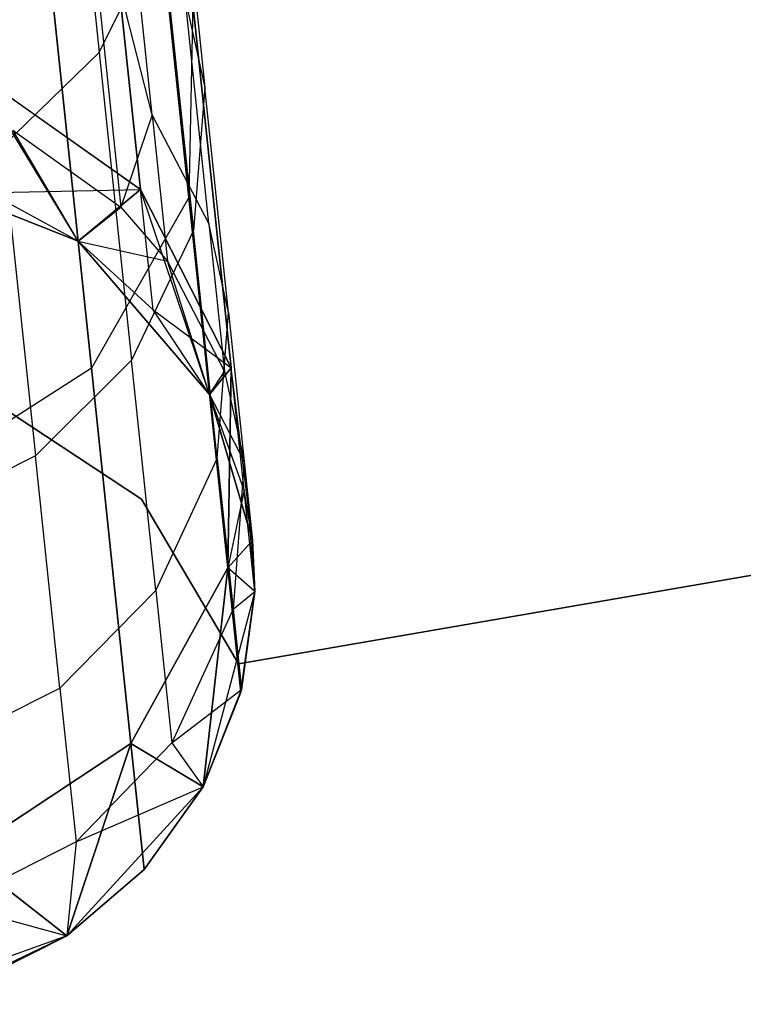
# Model space of a CAD drawing. Extents: x 0.3 to 7.1, y -3.38 to 3.38.
# Tile 201 of 256: x 4.09 to 4.26, y -3.38 to -3.15. Entities that reach past the tile are written whole.
import ezdxf

# ---------------------------------------------------------------- set-up
doc = ezdxf.new("R2010")
doc.units = 0
doc.header["$LTSCALE"] = 2.54
doc.layers.get('0').update_dxf_attribs({"linetype": 'CONTINUOUS'})

# ---------------------------------------------------------------- blocks, each defined once
blk = doc.blocks.new('SINGLES_B_BB_STL')
at = {"color": 0}
for p, q in [((4.12561, -3.19013, 16.13981), (4.11043, -3.04572, 15.74599)), ((4.12561, -3.19013, 16.13981), (4.11043, -3.04572, 15.74599)), ((4.11043, -3.04572, 12.51528), (4.12561, -3.19013, 12.12146)), ((4.11043, -3.04572, 12.51528), (4.12561, -3.19013, 12.12146)), ((4.09488, -3.06526, 40.30919), (4.1044, -3.15582, 40.09562)), ((4.09488, -3.06526, 40.30919), (4.1044, -3.15582, 40.09562)), ((4.10253, -3.2306, 16.12883), (4.08715, -3.08427, 15.72978)), ((4.10253, -3.2306, 16.12883), (4.08715, -3.08427, 15.72978)), ((4.08715, -3.08427, 12.53148), (4.10253, -3.2306, 12.13244)), ((4.08715, -3.08427, 12.53148), (4.10253, -3.2306, 12.13244)), ((4.12192, -3.09286, 40.0726), (4.12941, -3.16406, 39.85733)), ((4.12192, -3.09286, 40.0726), (4.12941, -3.16406, 39.85733)), ((4.11415, -3.18827, 16.56315), (4.10521, -3.10318, 16.16554)), ((4.11415, -3.18827, 16.56315), (4.10521, -3.10318, 16.16554)), ((4.10521, -3.10318, 12.09573), (4.11415, -3.18827, 11.69812)), ((4.10521, -3.10318, 12.09573), (4.11415, -3.18827, 11.69812)), ((4.11694, -3.17057, 39.62742), (4.10044, -3.10578, 39.83979)), ((4.10044, -3.10578, 39.83979), (4.10954, -3.19242, 39.40597)), ((4.10044, -3.10578, 39.83979), (4.10954, -3.19242, 39.40597)), ((4.11694, -3.17057, 39.62742), (4.10044, -3.10578, 39.83979)), ((4.11694, -3.17057, 39.62742), (4.11144, -3.11818, 39.84367)), ((4.11694, -3.17057, 39.62742), (4.11144, -3.11818, 39.84367)), ((4.1044, -3.15582, 40.09562), (4.11911, -3.12588, 40.08492)), ((4.1044, -3.15582, 40.09562), (4.11911, -3.12588, 40.08492)), ((4.11911, -3.12588, 40.08492), (4.12669, -3.19797, 39.86695)), ((4.11911, -3.12588, 40.08492), (4.12669, -3.19797, 39.86695)), ((4.13037, -3.19636, 39.63286), (4.12481, -3.14344, 39.85129)), ((4.12481, -3.14344, 39.85129), (4.12941, -3.16406, 39.85733)), ((4.13037, -3.19636, 39.63286), (4.12481, -3.14344, 39.85129)), ((4.12481, -3.14344, 39.85129), (4.12941, -3.16406, 39.85733)), ((4.12658, -3.14415, 16.15306), (4.12561, -3.19013, 16.13981)), ((4.12658, -3.14415, 16.15306), (4.12561, -3.19013, 16.13981)), ((4.12658, -3.14415, 12.10821), (4.12561, -3.19013, 12.12146)), ((4.12658, -3.14415, 12.10821), (4.12561, -3.19013, 12.12146)), ((4.13566, -3.23056, 16.55685), (4.12658, -3.14415, 16.15306)), ((4.13566, -3.23056, 16.55685), (4.12658, -3.14415, 16.15306)), ((4.12658, -3.14415, 12.10821), (4.13566, -3.23056, 11.70442)), ((4.12658, -3.14415, 12.10821), (4.13566, -3.23056, 11.70442)), ((4.08157, -3.17801, 40.10307), (4.1044, -3.15582, 40.09562)), ((4.08157, -3.17801, 40.10307), (4.1044, -3.15582, 40.09562)), ((4.1044, -3.15582, 40.09562), (4.11206, -3.2287, 39.8753)), ((4.1044, -3.15582, 40.09562), (4.11206, -3.2287, 39.8753)), ((4.11415, -3.18827, 16.56315), (4.07524, -3.16077, 16.56762)), ((4.11415, -3.18827, 16.56315), (4.07524, -3.16077, 16.56762)), ((4.09937, -3.20055, 11.29242), (4.07524, -3.16077, 11.69365)), ((4.07524, -3.16077, 11.69365), (4.11415, -3.18827, 11.69812)), ((4.09937, -3.20055, 11.29242), (4.07524, -3.16077, 11.69365)), ((4.07524, -3.16077, 11.69365), (4.11415, -3.18827, 11.69812)), ((4.12941, -3.16406, 39.85733), (4.12669, -3.19797, 39.86695)), ((4.12941, -3.16406, 39.85733), (4.12669, -3.19797, 39.86695)), ((4.13501, -3.21741, 39.63716), (4.12941, -3.16406, 39.85733)), ((4.13501, -3.21741, 39.63716), (4.12941, -3.16406, 39.85733)), ((4.11694, -3.17057, 39.62742), (4.10954, -3.19242, 39.40597)), ((4.11694, -3.17057, 39.62742), (4.10954, -3.19242, 39.40597)), ((4.13037, -3.19636, 39.63286), (4.11694, -3.17057, 39.62742)), ((4.11694, -3.17057, 39.62742), (4.12059, -3.20526, 39.4076)), ((4.13037, -3.19636, 39.63286), (4.11694, -3.17057, 39.62742)), ((4.11694, -3.17057, 39.62742), (4.12059, -3.20526, 39.4076)), ((4.09937, -3.20055, 39.09119), (4.08391, -3.17424, 39.40354)), ((4.08391, -3.17424, 39.40354), (4.10954, -3.19242, 39.40597)), ((4.09937, -3.20055, 39.09119), (4.08391, -3.17424, 39.40354)), ((4.08391, -3.17424, 39.40354), (4.10954, -3.19242, 39.40597)), ((4.08157, -3.17801, 40.10307), (4.08928, -3.25142, 39.88112)), ((4.08157, -3.17801, 40.10307), (4.08928, -3.25142, 39.88112)), ((4.05489, -3.18286, 1.7), (4.09937, -3.20055, 1.7)), ((4.09937, -3.20055, 16.96885), (4.05489, -3.18286, 39.09119)), ((4.05489, -3.18286, 39.09119), (4.09937, -3.20055, 39.09119)), ((4.09937, -3.20055, 16.96885), (4.05489, -3.18286, 39.09119)), ((4.05489, -3.18286, 1.7), (4.09937, -3.20055, 1.7)), ((4.05489, -3.18286, 39.09119), (4.09937, -3.20055, 39.09119)), ((4.0782, -3.189, 16.96885), (4.11415, -3.18827, 16.56315)), ((4.0782, -3.189, 16.96885), (4.11415, -3.18827, 16.56315)), ((4.09937, -3.20055, 16.96885), (4.0782, -3.189, 16.96885)), ((4.09937, -3.20055, 16.96885), (4.0782, -3.189, 16.96885)), ((4.09937, -3.20055, 11.29242), (4.0782, -3.189, 11.29242)), ((4.09937, -3.20055, 1.7), (4.0782, -3.189, 11.29242)), ((4.09937, -3.20055, 11.29242), (4.0782, -3.189, 11.29242)), ((4.09937, -3.20055, 1.7), (4.0782, -3.189, 11.29242)), ((4.09937, -3.20055, 16.96885), (4.11415, -3.18827, 16.56315)), ((4.09937, -3.20055, 16.96885), (4.11415, -3.18827, 16.56315)), ((4.11415, -3.18827, 11.69812), (4.09937, -3.20055, 11.29242)), ((4.11415, -3.18827, 11.69812), (4.09937, -3.20055, 11.29242)), ((4.11715, -3.21682, 16.96885), (4.11415, -3.18827, 16.56315)), ((4.11715, -3.21682, 16.96885), (4.11415, -3.18827, 16.56315)), ((4.13566, -3.23056, 16.55685), (4.11415, -3.18827, 16.56315)), ((4.13566, -3.23056, 16.55685), (4.11415, -3.18827, 16.56315)), ((4.13052, -3.23688, 11.29242), (4.11415, -3.18827, 11.69812)), ((4.11415, -3.18827, 11.69812), (4.13566, -3.23056, 11.70442)), ((4.13052, -3.23688, 11.29242), (4.11415, -3.18827, 11.69812)), ((4.11715, -3.21682, 11.29242), (4.11415, -3.18827, 11.69812)), ((4.11715, -3.21682, 11.29242), (4.11415, -3.18827, 11.69812)), ((4.11415, -3.18827, 11.69812), (4.13566, -3.23056, 11.70442)), ((4.12561, -3.19013, 16.13981), (4.10253, -3.2306, 16.12883)), ((4.12561, -3.19013, 16.13981), (4.10253, -3.2306, 16.12883)), ((4.12561, -3.19013, 12.12146), (4.10253, -3.2306, 12.13244)), ((4.12561, -3.19013, 12.12146), (4.10253, -3.2306, 12.13244)), ((4.13484, -3.27795, 16.55016), (4.12561, -3.19013, 16.13981)), ((4.13484, -3.27795, 16.55016), (4.12561, -3.19013, 16.13981)), ((4.12561, -3.19013, 12.12146), (4.13484, -3.27795, 11.71111)), ((4.12561, -3.19013, 12.12146), (4.13484, -3.27795, 11.71111)), ((4.09937, -3.20055, 39.09119), (4.10954, -3.19242, 39.40597)), ((4.09937, -3.20055, 39.09119), (4.10954, -3.19242, 39.40597)), ((4.10954, -3.19242, 39.40597), (4.12059, -3.20526, 39.4076)), ((4.10954, -3.19242, 39.40597), (4.12059, -3.20526, 39.4076)), ((4.13501, -3.21741, 39.63716), (4.13037, -3.19636, 39.63286)), ((4.13037, -3.19636, 39.63286), (4.13406, -3.23141, 39.41081)), ((4.13501, -3.21741, 39.63716), (4.13037, -3.19636, 39.63286)), ((4.13037, -3.19636, 39.63286), (4.13406, -3.23141, 39.41081)), ((4.12669, -3.19797, 39.86695), (4.11206, -3.2287, 39.8753)), ((4.12669, -3.19797, 39.86695), (4.11206, -3.2287, 39.8753)), ((4.13236, -3.25199, 39.64402), (4.12669, -3.19797, 39.86695)), ((4.13236, -3.25199, 39.64402), (4.12669, -3.19797, 39.86695)), ((4.09937, -3.20055, 1.7), (4.13052, -3.23688, 1.7)), ((4.13052, -3.23688, 16.96885), (4.09937, -3.20055, 39.09119)), ((4.09937, -3.20055, 39.09119), (4.13052, -3.23688, 39.09119)), ((4.11715, -3.21682, 16.96885), (4.09937, -3.20055, 39.09119)), ((4.13052, -3.23688, 16.96885), (4.09937, -3.20055, 39.09119)), ((4.11715, -3.21682, 16.96885), (4.09937, -3.20055, 39.09119)), ((4.11715, -3.21682, 16.96885), (4.09937, -3.20055, 16.96885)), ((4.09937, -3.20055, 16.96885), (4.09937, -3.20055, 39.09119)), ((4.09937, -3.20055, 16.96885), (4.09937, -3.20055, 39.09119)), ((4.11715, -3.21682, 16.96885), (4.09937, -3.20055, 16.96885)), ((4.11715, -3.21682, 11.29242), (4.09937, -3.20055, 11.29242)), ((4.09937, -3.20055, 1.7), (4.13052, -3.23688, 1.7)), ((4.09937, -3.20055, 1.7), (4.11715, -3.21682, 11.29242)), ((4.09937, -3.20055, 1.7), (4.11715, -3.21682, 11.29242)), ((4.09937, -3.20055, 1.7), (4.09937, -3.20055, 11.29242)), ((4.11715, -3.21682, 11.29242), (4.09937, -3.20055, 11.29242)), ((4.09937, -3.20055, 1.7), (4.09937, -3.20055, 11.29242)), ((4.09937, -3.20055, 39.09119), (4.13052, -3.23688, 39.09119)), ((4.09937, -3.20055, 39.09119), (4.12059, -3.20526, 39.4076)), ((4.09937, -3.20055, 39.09119), (4.12059, -3.20526, 39.4076)), ((4.13052, -3.23688, 39.09119), (4.12059, -3.20526, 39.4076)), ((4.12059, -3.20526, 39.4076), (4.13406, -3.23141, 39.41081)), ((4.13052, -3.23688, 39.09119), (4.12059, -3.20526, 39.4076)), ((4.12059, -3.20526, 39.4076), (4.13406, -3.23141, 39.41081)), ((4.13052, -3.23688, 16.96885), (4.11715, -3.21682, 16.96885)), ((4.11715, -3.21682, 16.96885), (4.13566, -3.23056, 16.55685)), ((4.13052, -3.23688, 16.96885), (4.11715, -3.21682, 16.96885)), ((4.11715, -3.21682, 16.96885), (4.13566, -3.23056, 16.55685)), ((4.13052, -3.23688, 11.29242), (4.11715, -3.21682, 11.29242)), ((4.13052, -3.23688, 1.7), (4.11715, -3.21682, 11.29242)), ((4.13052, -3.23688, 11.29242), (4.11715, -3.21682, 11.29242)), ((4.13052, -3.23688, 1.7), (4.11715, -3.21682, 11.29242)), ((4.13236, -3.25199, 39.64402), (4.13501, -3.21741, 39.63716)), ((4.13236, -3.25199, 39.64402), (4.13501, -3.21741, 39.63716)), ((4.13501, -3.21741, 39.63716), (4.13872, -3.25273, 39.41335)), ((4.13501, -3.21741, 39.63716), (4.13872, -3.25273, 39.41335)), ((4.11206, -3.2287, 39.8753), (4.08928, -3.25142, 39.88112)), ((4.11206, -3.2287, 39.8753), (4.08928, -3.25142, 39.88112)), ((4.1178, -3.28329, 39.64996), (4.11206, -3.2287, 39.8753)), ((4.1178, -3.28329, 39.64996), (4.11206, -3.2287, 39.8753)), ((4.10253, -3.2306, 16.12883), (4.06261, -3.25627, 16.12262)), ((4.10253, -3.2306, 16.12883), (4.06261, -3.25627, 16.12262)), ((4.10253, -3.2306, 12.13244), (4.06261, -3.25627, 12.13865)), ((4.10253, -3.2306, 12.13244), (4.06261, -3.25627, 12.13865)), ((4.11188, -3.31957, 16.54461), (4.10253, -3.2306, 16.12883)), ((4.11188, -3.31957, 16.54461), (4.10253, -3.2306, 16.12883)), ((4.10253, -3.2306, 12.13244), (4.11188, -3.31957, 11.71666)), ((4.10253, -3.2306, 12.13244), (4.11188, -3.31957, 11.71666)), ((4.13052, -3.23688, 16.96885), (4.13566, -3.23056, 16.55685)), ((4.13052, -3.23688, 16.96885), (4.13566, -3.23056, 16.55685)), ((4.13566, -3.23056, 11.70442), (4.13052, -3.23688, 11.29242)), ((4.13566, -3.23056, 11.70442), (4.13052, -3.23688, 11.29242)), ((4.13052, -3.23688, 39.09119), (4.13406, -3.23141, 39.41081)), ((4.13052, -3.23688, 39.09119), (4.13406, -3.23141, 39.41081)), ((4.13406, -3.23141, 39.41081), (4.13872, -3.25273, 39.41335)), ((4.13406, -3.23141, 39.41081), (4.13872, -3.25273, 39.41335)), ((4.13484, -3.27795, 16.55016), (4.13566, -3.23056, 16.55685)), ((4.13484, -3.27795, 16.55016), (4.13566, -3.23056, 16.55685)), ((4.13566, -3.23056, 11.70442), (4.13484, -3.27795, 11.71111)), ((4.13566, -3.23056, 11.70442), (4.13484, -3.27795, 11.71111)), ((4.13871, -3.25956, 16.96885), (4.13566, -3.23056, 16.55685)), ((4.13871, -3.25956, 16.96885), (4.13566, -3.23056, 16.55685)), ((4.14069, -3.27147, 11.29242), (4.13566, -3.23056, 11.70442)), ((4.14069, -3.27147, 11.29242), (4.13566, -3.23056, 11.70442)), ((4.13871, -3.25956, 11.29242), (4.13566, -3.23056, 11.70442)), ((4.13871, -3.25956, 11.29242), (4.13566, -3.23056, 11.70442)), ((4.07658, -3.23678, 1.9), (4.11441, -3.26165, 1.9)), ((4.11441, -3.26165, 1.7), (4.07658, -3.23678, 1.7)), ((4.11441, -3.26165, 1.7), (4.07658, -3.23678, 1.7)), ((4.07658, -3.23678, 1.9), (4.11441, -3.26165, 1.9)), ((4.13052, -3.23688, 1.7), (4.14069, -3.27147, 1.7)), ((4.14069, -3.27147, 16.96885), (4.13052, -3.23688, 39.09119)), ((4.13052, -3.23688, 39.09119), (4.14069, -3.27147, 39.09119)), ((4.13871, -3.25956, 16.96885), (4.13052, -3.23688, 39.09119)), ((4.14069, -3.27147, 16.96885), (4.13052, -3.23688, 39.09119)), ((4.13871, -3.25956, 16.96885), (4.13052, -3.23688, 39.09119)), ((4.13871, -3.25956, 16.96885), (4.13052, -3.23688, 16.96885)), ((4.13052, -3.23688, 16.96885), (4.13052, -3.23688, 39.09119)), ((4.13052, -3.23688, 16.96885), (4.13052, -3.23688, 39.09119)), ((4.13871, -3.25956, 16.96885), (4.13052, -3.23688, 16.96885)), ((4.13871, -3.25956, 11.29242), (4.13052, -3.23688, 11.29242)), ((4.14069, -3.27147, 1.7), (4.13052, -3.23688, 11.29242)), ((4.13871, -3.25956, 11.29242), (4.13052, -3.23688, 11.29242)), ((4.14069, -3.27147, 1.7), (4.13052, -3.23688, 11.29242)), ((4.13052, -3.23688, 1.7), (4.14069, -3.27147, 1.7)), ((4.13052, -3.23688, 1.7), (4.13052, -3.23688, 11.29242)), ((4.13052, -3.23688, 1.7), (4.13052, -3.23688, 11.29242)), ((4.13052, -3.23688, 39.09119), (4.14069, -3.27147, 39.09119)), ((4.13052, -3.23688, 39.09119), (4.13872, -3.25273, 39.41335)), ((4.13052, -3.23688, 39.09119), (4.13872, -3.25273, 39.41335)), ((4.08928, -3.25142, 39.88112), (4.06, -3.26598, 39.8844)), ((4.08928, -3.25142, 39.88112), (4.06, -3.26598, 39.8844)), ((4.09506, -3.30642, 39.65411), (4.08928, -3.25142, 39.88112)), ((4.09506, -3.30642, 39.65411), (4.08928, -3.25142, 39.88112)), ((4.1178, -3.28329, 39.64996), (4.13236, -3.25199, 39.64402)), ((4.1178, -3.28329, 39.64996), (4.13236, -3.25199, 39.64402)), ((4.13236, -3.25199, 39.64402), (4.13612, -3.28775, 39.41739)), ((4.13236, -3.25199, 39.64402), (4.13612, -3.28775, 39.41739)), ((4.13872, -3.25273, 39.41335), (4.13612, -3.28775, 39.41739)), ((4.13872, -3.25273, 39.41335), (4.13612, -3.28775, 39.41739)), ((4.13872, -3.25273, 39.41335), (4.14069, -3.27147, 39.09119)), ((4.13872, -3.25273, 39.41335), (4.14069, -3.27147, 39.09119)), ((4.13872, -3.25273, 39.41335), (4.14123, -3.28353, 39.09119)), ((4.13872, -3.25273, 39.41335), (4.14123, -3.28353, 39.09119)), ((4.13871, -3.25956, 16.96885), (4.13484, -3.27795, 16.55016)), ((4.13871, -3.25956, 16.96885), (4.13484, -3.27795, 16.55016)), ((4.13739, -3.30066, 1.7), (4.38452, -3.25811, 1.7)), ((4.38452, -3.25811, 1.9), (4.13739, -3.30066, 1.9)), ((4.38452, -3.25811, 1.9), (4.13739, -3.30066, 1.9)), ((4.13739, -3.30066, 1.7), (4.38452, -3.25811, 1.7)), ((4.14069, -3.27147, 16.96885), (4.13871, -3.25956, 16.96885)), ((4.14069, -3.27147, 16.96885), (4.13871, -3.25956, 16.96885)), ((4.14069, -3.27147, 11.29242), (4.13871, -3.25956, 11.29242)), ((4.14123, -3.28353, 1.7), (4.13871, -3.25956, 11.29242)), ((4.14069, -3.27147, 11.29242), (4.13871, -3.25956, 11.29242)), ((4.14123, -3.28353, 1.7), (4.13871, -3.25956, 11.29242)), ((4.14069, -3.27147, 1.7), (4.13871, -3.25956, 11.29242)), ((4.14069, -3.27147, 1.7), (4.13871, -3.25956, 11.29242)), ((4.11441, -3.26165, 1.9), (4.13739, -3.30066, 1.9)), ((4.13739, -3.30066, 1.7), (4.11441, -3.26165, 1.7)), ((4.11441, -3.26165, 1.7), (4.11441, -3.26165, 1.9)), ((4.11441, -3.26165, 1.7), (4.11441, -3.26165, 1.9)), ((4.13739, -3.30066, 1.7), (4.11441, -3.26165, 1.7)), ((4.11441, -3.26165, 1.9), (4.13739, -3.30066, 1.9)), ((4.14069, -3.27147, 16.96885), (4.13484, -3.27795, 16.55016)), ((4.14069, -3.27147, 16.96885), (4.13484, -3.27795, 16.55016)), ((4.14069, -3.27147, 11.29242), (4.13484, -3.27795, 11.71111)), ((4.14069, -3.27147, 11.29242), (4.13484, -3.27795, 11.71111)), ((4.14069, -3.27147, 1.7), (4.14123, -3.28353, 1.7)), ((4.14123, -3.28353, 16.96885), (4.14069, -3.27147, 16.96885)), ((4.14069, -3.27147, 16.96885), (4.14069, -3.27147, 39.09119)), ((4.14069, -3.27147, 39.09119), (4.14123, -3.28353, 39.09119)), ((4.14069, -3.27147, 16.96885), (4.14069, -3.27147, 39.09119)), ((4.14123, -3.28353, 16.96885), (4.14069, -3.27147, 16.96885)), ((4.14123, -3.28353, 11.29242), (4.14069, -3.27147, 11.29242)), ((4.14123, -3.28353, 11.29242), (4.14069, -3.27147, 11.29242)), ((4.14123, -3.28353, 1.7), (4.14069, -3.27147, 11.29242)), ((4.14123, -3.28353, 1.7), (4.14069, -3.27147, 11.29242)), ((4.14069, -3.27147, 1.7), (4.14123, -3.28353, 1.7)), ((4.14069, -3.27147, 39.09119), (4.14123, -3.28353, 39.09119)), ((4.11188, -3.31957, 16.54461), (4.13484, -3.27795, 16.55016)), ((4.11188, -3.31957, 16.54461), (4.13484, -3.27795, 16.55016)), ((4.13484, -3.27795, 11.71111), (4.11188, -3.31957, 11.71666)), ((4.13484, -3.27795, 11.71111), (4.11188, -3.31957, 11.71666)), ((4.12903, -3.32981, 16.96885), (4.13484, -3.27795, 16.55016)), ((4.12903, -3.32981, 16.96885), (4.13484, -3.27795, 16.55016)), ((4.13484, -3.27795, 11.71111), (4.12903, -3.32981, 11.29242)), ((4.13484, -3.27795, 11.71111), (4.12903, -3.32981, 11.29242)), ((4.14123, -3.28353, 16.96885), (4.13484, -3.27795, 16.55016)), ((4.13794, -3.30742, 16.96885), (4.13484, -3.27795, 16.55016)), ((4.14123, -3.28353, 16.96885), (4.13484, -3.27795, 16.55016)), ((4.13794, -3.30742, 16.96885), (4.13484, -3.27795, 16.55016)), ((4.14123, -3.28353, 11.29242), (4.13484, -3.27795, 11.71111)), ((4.13484, -3.27795, 11.71111), (4.13794, -3.30742, 11.29242)), ((4.14123, -3.28353, 11.29242), (4.13484, -3.27795, 11.71111)), ((4.13484, -3.27795, 11.71111), (4.13794, -3.30742, 11.29242)), ((4.09506, -3.30642, 39.65411), (4.1178, -3.28329, 39.64996)), ((4.09506, -3.30642, 39.65411), (4.1178, -3.28329, 39.64996)), ((4.1178, -3.28329, 39.64996), (4.1216, -3.31944, 39.4209)), ((4.1178, -3.28329, 39.64996), (4.1216, -3.31944, 39.4209)), ((4.14123, -3.28353, 1.7), (4.12903, -3.32981, 1.7)), ((4.14123, -3.28353, 1.7), (4.12903, -3.32981, 1.7)), ((4.13612, -3.28775, 39.41739), (4.14123, -3.28353, 39.09119)), ((4.13612, -3.28775, 39.41739), (4.14123, -3.28353, 39.09119)), ((4.13794, -3.30742, 16.96885), (4.14123, -3.28353, 39.09119)), ((4.13794, -3.30742, 16.96885), (4.14123, -3.28353, 39.09119)), ((4.13794, -3.30742, 16.96885), (4.14123, -3.28353, 16.96885)), ((4.13794, -3.30742, 16.96885), (4.14123, -3.28353, 16.96885)), ((4.13794, -3.30742, 11.29242), (4.14123, -3.28353, 11.29242)), ((4.13794, -3.30742, 11.29242), (4.14123, -3.28353, 11.29242)), ((4.13794, -3.30742, 11.29242), (4.14123, -3.28353, 1.7)), ((4.13794, -3.30742, 11.29242), (4.14123, -3.28353, 1.7)), ((4.14123, -3.28353, 39.09119), (4.13812, -3.30673, 39.09119)), ((4.14123, -3.28353, 39.09119), (4.13812, -3.30673, 39.09119)), ((4.14123, -3.28353, 16.96885), (4.14123, -3.28353, 39.09119)), ((4.14123, -3.28353, 16.96885), (4.14123, -3.28353, 39.09119)), ((4.14123, -3.28353, 11.29242), (4.14123, -3.28353, 1.7)), ((4.14123, -3.28353, 11.29242), (4.14123, -3.28353, 1.7)), ((4.13612, -3.28775, 39.41739), (4.1216, -3.31944, 39.4209)), ((4.13612, -3.28775, 39.41739), (4.1216, -3.31944, 39.4209)), ((4.13612, -3.28775, 39.41739), (4.13812, -3.30673, 39.09119)), ((4.13612, -3.28775, 39.41739), (4.13812, -3.30673, 39.09119)), ((4.13739, -3.30066, 1.9), (4.13739, -3.30066, 1.7)), ((4.13739, -3.30066, 1.9), (4.13739, -3.30066, 1.7)), ((4.0658, -3.3212, 39.65645), (4.09506, -3.30642, 39.65411)), ((4.0658, -3.3212, 39.65645), (4.09506, -3.30642, 39.65411)), ((4.09506, -3.30642, 39.65411), (4.09889, -3.34284, 39.42335)), ((4.09506, -3.30642, 39.65411), (4.09889, -3.34284, 39.42335)), ((4.1216, -3.31944, 39.4209), (4.13812, -3.30673, 39.09119)), ((4.1216, -3.31944, 39.4209), (4.13812, -3.30673, 39.09119)), ((4.12903, -3.32981, 16.96885), (4.13812, -3.30673, 39.09119)), ((4.13812, -3.30673, 39.09119), (4.12903, -3.32981, 39.09119)), ((4.12903, -3.32981, 16.96885), (4.13812, -3.30673, 39.09119)), ((4.13812, -3.30673, 39.09119), (4.12903, -3.32981, 39.09119)), ((4.12903, -3.32981, 16.96885), (4.13794, -3.30742, 16.96885)), ((4.12903, -3.32981, 16.96885), (4.13794, -3.30742, 16.96885)), ((4.12903, -3.32981, 11.29242), (4.13794, -3.30742, 11.29242)), ((4.13794, -3.30742, 11.29242), (4.12903, -3.32981, 1.7)), ((4.13794, -3.30742, 11.29242), (4.12903, -3.32981, 1.7)), ((4.12903, -3.32981, 11.29242), (4.13794, -3.30742, 11.29242)), ((4.13794, -3.30742, 16.96885), (4.13812, -3.30673, 39.09119)), ((4.13794, -3.30742, 16.96885), (4.13812, -3.30673, 39.09119)), ((4.07203, -3.34591, 16.54148), (4.11188, -3.31957, 16.54461)), ((4.07203, -3.34591, 16.54148), (4.11188, -3.31957, 16.54461)), ((4.11188, -3.31957, 11.71666), (4.07203, -3.34591, 11.71979)), ((4.11188, -3.31957, 11.71666), (4.07203, -3.34591, 11.71979)), ((4.09672, -3.36513, 16.96885), (4.11188, -3.31957, 16.54461)), ((4.09672, -3.36513, 16.96885), (4.11188, -3.31957, 16.54461)), ((4.11188, -3.31957, 11.71666), (4.09672, -3.36513, 11.29242)), ((4.11188, -3.31957, 11.71666), (4.09672, -3.36513, 11.29242)), ((4.1216, -3.31944, 39.4209), (4.09889, -3.34284, 39.42335)), ((4.1216, -3.31944, 39.4209), (4.09889, -3.34284, 39.42335)), ((4.12903, -3.32981, 16.96885), (4.11188, -3.31957, 16.54461)), ((4.11502, -3.34943, 16.96885), (4.11188, -3.31957, 16.54461)), ((4.12903, -3.32981, 16.96885), (4.11188, -3.31957, 16.54461)), ((4.11502, -3.34943, 16.96885), (4.11188, -3.31957, 16.54461)), ((4.11188, -3.31957, 11.71666), (4.12903, -3.32981, 11.29242)), ((4.11188, -3.31957, 11.71666), (4.12903, -3.32981, 11.29242)), ((4.11188, -3.31957, 11.71666), (4.11502, -3.34943, 11.29242)), ((4.11188, -3.31957, 11.71666), (4.11502, -3.34943, 11.29242)), ((4.1216, -3.31944, 39.4209), (4.12903, -3.32981, 39.09119)), ((4.1216, -3.31944, 39.4209), (4.12903, -3.32981, 39.09119)), ((4.12903, -3.32981, 1.7), (4.09672, -3.36513, 1.7)), ((4.09672, -3.36513, 16.96885), (4.12903, -3.32981, 39.09119)), ((4.12903, -3.32981, 39.09119), (4.09672, -3.36513, 39.09119)), ((4.09672, -3.36513, 16.96885), (4.12903, -3.32981, 39.09119)), ((4.12903, -3.32981, 1.7), (4.09672, -3.36513, 1.7)), ((4.12903, -3.32981, 39.09119), (4.09672, -3.36513, 39.09119)), ((4.09889, -3.34284, 39.42335), (4.12903, -3.32981, 39.09119)), ((4.09889, -3.34284, 39.42335), (4.12903, -3.32981, 39.09119)), ((4.11502, -3.34943, 16.96885), (4.12903, -3.32981, 39.09119)), ((4.11502, -3.34943, 16.96885), (4.12903, -3.32981, 39.09119)), ((4.11502, -3.34943, 16.96885), (4.12903, -3.32981, 16.96885)), ((4.11502, -3.34943, 16.96885), (4.12903, -3.32981, 16.96885)), ((4.11502, -3.34943, 11.29242), (4.12903, -3.32981, 11.29242)), ((4.12903, -3.32981, 1.7), (4.11502, -3.34943, 11.29242)), ((4.11502, -3.34943, 11.29242), (4.12903, -3.32981, 11.29242)), ((4.12903, -3.32981, 1.7), (4.11502, -3.34943, 11.29242)), ((4.12903, -3.32981, 39.09119), (4.12903, -3.32981, 16.96885)), ((4.12903, -3.32981, 39.09119), (4.12903, -3.32981, 16.96885)), ((4.12903, -3.32981, 11.29242), (4.12903, -3.32981, 1.7)), ((4.12903, -3.32981, 11.29242), (4.12903, -3.32981, 1.7)), ((4.09889, -3.34284, 39.42335), (4.06965, -3.35777, 39.42473)), ((4.09889, -3.34284, 39.42335), (4.06965, -3.35777, 39.42473)), ((4.09889, -3.34284, 39.42335), (4.09672, -3.36513, 39.09119)), ((4.09889, -3.34284, 39.42335), (4.09672, -3.36513, 39.09119)), ((4.09672, -3.36513, 16.96885), (4.07203, -3.34591, 16.54148)), ((4.09672, -3.36513, 16.96885), (4.07203, -3.34591, 16.54148)), ((4.07203, -3.34591, 11.71979), (4.09672, -3.36513, 11.29242)), ((4.07203, -3.34591, 11.71979), (4.09672, -3.36513, 11.29242)), ((4.09672, -3.36513, 16.96885), (4.11502, -3.34943, 16.96885)), ((4.09672, -3.36513, 16.96885), (4.11502, -3.34943, 16.96885)), ((4.09672, -3.36513, 11.29242), (4.11502, -3.34943, 11.29242)), ((4.11502, -3.34943, 11.29242), (4.09672, -3.36513, 1.7)), ((4.11502, -3.34943, 11.29242), (4.09672, -3.36513, 1.7)), ((4.09672, -3.36513, 11.29242), (4.11502, -3.34943, 11.29242)), ((4.06965, -3.35777, 39.42473), (4.09672, -3.36513, 39.09119)), ((4.06965, -3.35777, 39.42473), (4.09672, -3.36513, 39.09119)), ((4.09672, -3.36513, 1.7), (4.05169, -3.38137, 1.7)), ((4.09672, -3.36513, 11.29242), (4.05169, -3.38137, 1.7)), ((4.09672, -3.36513, 1.7), (4.05169, -3.38137, 1.7)), ((4.09672, -3.36513, 11.29242), (4.05169, -3.38137, 1.7)), ((4.09672, -3.36513, 39.09119), (4.07169, -3.37718, 39.09119)), ((4.09672, -3.36513, 39.09119), (4.07169, -3.37718, 39.09119)), ((4.07519, -3.37598, 16.96885), (4.09672, -3.36513, 39.09119)), ((4.07519, -3.37598, 16.96885), (4.09672, -3.36513, 39.09119)), ((4.07519, -3.37598, 16.96885), (4.09672, -3.36513, 16.96885)), ((4.07519, -3.37598, 16.96885), (4.09672, -3.36513, 16.96885)), ((4.07519, -3.37598, 11.29242), (4.09672, -3.36513, 11.29242)), ((4.07519, -3.37598, 11.29242), (4.09672, -3.36513, 11.29242)), ((4.09672, -3.36513, 16.96885), (4.09672, -3.36513, 39.09119)), ((4.09672, -3.36513, 16.96885), (4.09672, -3.36513, 39.09119)), ((4.09672, -3.36513, 11.29242), (4.09672, -3.36513, 1.7)), ((4.09672, -3.36513, 11.29242), (4.09672, -3.36513, 1.7))]:
    blk.add_line(p, q, dxfattribs=at)

msp = doc.modelspace()

# ---------------------------------------------------------------- block references
at = {"color": 0}
msp.add_blockref('SINGLES_B_BB_STL', (0, 0), dxfattribs=at)

doc.saveas('drawing.dxf')
